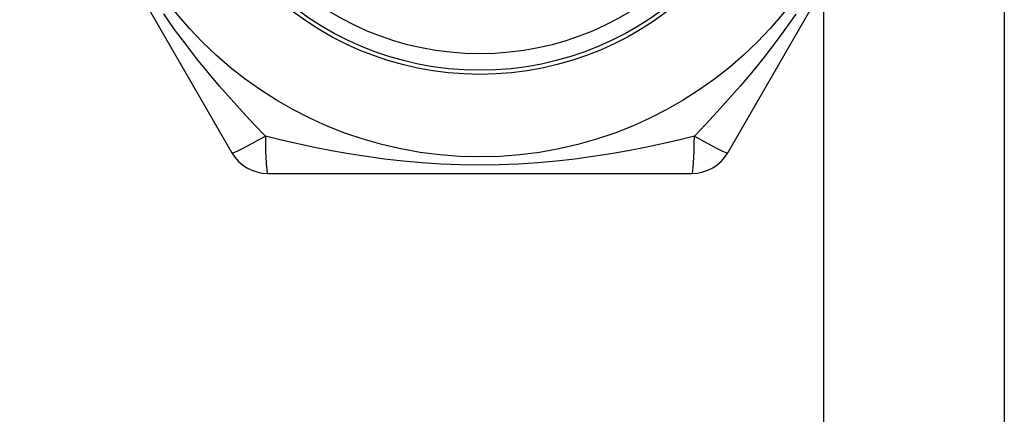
# Model space of a CAD drawing. Header units: inches. Extents: x 4 to 105, y 5 to 58.
# Tile 46 of 133: x 17.748 to 18.217, y 17.39 to 17.578. Entities that reach past the tile are written whole.
import ezdxf

# ---------------------------------------------------------------- set-up
doc = ezdxf.new("R2010")
doc.units = ezdxf.units.IN
doc.header["$MEASUREMENT"] = 0
doc.layers.add('Visible Edges(ANSI)', color=7, linetype='Continuous', lineweight=25)
doc.layers.add('Visible Tangent Edges(ANSI)', color=7, linetype='Continuous', lineweight=25)

msp = doc.modelspace()

# ---------------------------------------------------------------- linework, layer by layer
at = {"layer": 'Visible Edges(ANSI)'}
for p, q in [((18.21686, 19.11375), (18.21686, 16.28575)), ((17.74752, 17.68991), (17.84867, 17.51472)), ((18.08506, 17.51472), (18.18621, 17.68991)), ((17.86571, 17.50487), (18.06801, 17.50487))]:
    msp.add_line(p, q, dxfattribs=at)
for radius in [0.18701, 0.1378]:
    msp.add_circle((17.96686, 17.69975), radius, dxfattribs=at)
for centre, start, end in [((17.86571, 17.52456), 210, 270), ((18.06801, 17.52456), 270, 330)]:
    msp.add_arc(centre, 0.01969, start, end, dxfattribs=at)
at = {"layer": 'Visible Tangent Edges(ANSI)'}
msp.add_line((18.13086, 16.28575), (18.13086, 17.59405), dxfattribs=at)
at = {"layer": 'Visible Tangent Edges(ANSI)', "flags": 128}
for points in [[(17.86461, 17.52266), (17.8592, 17.52832), (17.85374, 17.53418), (17.84827, 17.54023), (17.8428, 17.54649), (17.83736, 17.55294), (17.83197, 17.55961), (17.82664, 17.56649), (17.82138, 17.57359), (17.81622, 17.58094)], [(18.11747, 17.58088), (18.11231, 17.57355), (18.10705, 17.56644), (18.10173, 17.55957), (18.09634, 17.55292), (18.09092, 17.54648), (18.08546, 17.54024), (18.07999, 17.53419), (18.07454, 17.52833), (18.06911, 17.52266)], [(18.06911, 17.52265), (18.06149, 17.5208), (18.0537, 17.519), (18.04572, 17.51729), (18.03756, 17.51568), (18.02926, 17.5142), (18.02079, 17.51286), (18.01217, 17.51168), (18.00338, 17.51069), (17.99444, 17.50988), (17.98534, 17.50929), (17.97612, 17.50893), (17.96683, 17.50881), (17.95753, 17.50893), (17.94831, 17.5093), (17.93921, 17.50989), (17.93026, 17.51069), (17.92148, 17.51169), (17.91287, 17.51287), (17.90443, 17.51421), (17.89614, 17.51568), (17.88802, 17.51729), (17.88005, 17.519), (17.87224, 17.52079), (17.86462, 17.52265)]]:
    msp.add_lwpolyline(points, dxfattribs=at)
at = {"layer": 'Visible Tangent Edges(ANSI)'}
for radius in [0.14764, 0.14567]:
    msp.add_circle((17.96686, 17.69975), radius, dxfattribs=at)
for centre, major_axis, start_param, end_param in [((17.86571, 17.52456), (-0.01705, -0.00984), 0, 1.474012), ((17.86571, 17.52456), (0, -0.01969), 4.809173, 6.283185), ((18.06801, 17.52456), (0, -0.01969), 0, 1.474012), ((18.06801, 17.52456), (0.01705, -0.00984), 4.809173, 6.283185)]:
    msp.add_ellipse(centre, major_axis=major_axis, ratio=0.056054, start_param=start_param, end_param=end_param, dxfattribs=at)

doc.saveas('drawing.dxf')
